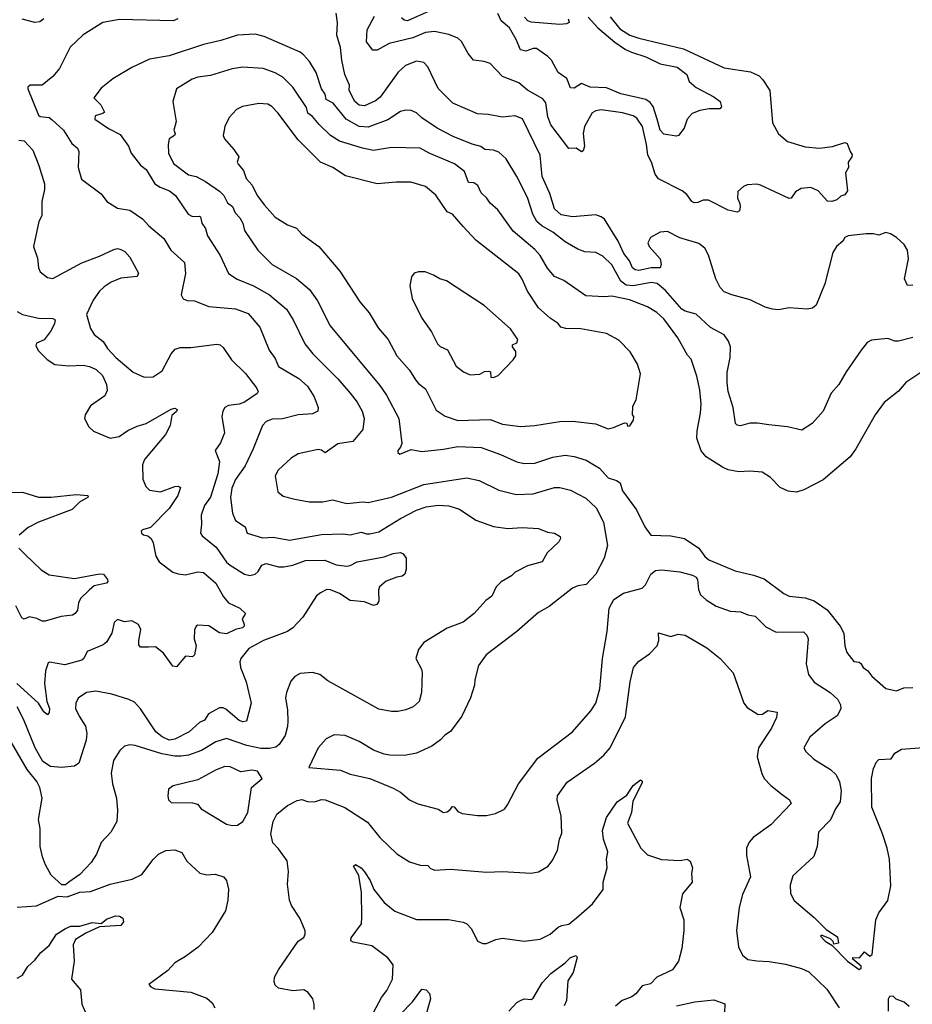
# Model space of a CAD drawing. Extents: x 1678431 to 1860718, y 384618 to 522882.
# Tile 235 of 256: x 1755780 to 1760762, y 476494 to 481991. Entities that reach past the tile are written whole.
import ezdxf

# ---------------------------------------------------------------- set-up
doc = ezdxf.new("R2010")
doc.units = 0

msp = doc.modelspace()

# ---------------------------------------------------------------- linework, layer by layer
at = {"layer": '0CON10XD'}
for points in [[(1755915.5, 481995), (1755892, 481978), (1755865, 481974.6), (1755793.9, 481993.9)], [(1756662.5, 481995), (1756635.8, 481984.2), (1756337.3, 481992.7), (1756244.4, 481975.6), (1756135, 481906), (1756062.4, 481837.6), (1756002.1, 481717.9), (1755965, 481673.8), (1755905, 481626.2), (1755837.5, 481625), (1755826.2, 481615), (1755826, 481605), (1755885, 481458), (1755895, 481450), (1755944.5, 481444.5), (1755961.8, 481431.8), (1756024.4, 481375), (1756070.2, 481300.2), (1756103.2, 481273.2), (1756110, 481255), (1756106.7, 481165), (1756125, 481100.8), (1756235, 481018), (1756265.6, 480975.6), (1756325, 480938), (1756395, 480928), (1756465, 480878.6), (1756500.8, 480840.8)], [(1760765, 480508), (1760735, 480507.5), (1760719.2, 480545), (1760740, 480655), (1760735, 480703.3), (1760716.9, 480735), (1760674.2, 480775), (1760641.2, 480795), (1760615, 480802.9), (1760575, 480787.1), (1760545, 480796), (1760505, 480796), (1760405, 480784.2), (1760386.2, 480775), (1760375, 480753.8), (1760338.8, 480725), (1760318.3, 480691.7), (1760273.8, 480516.2), (1760225, 480396.7), (1760205, 480379.4), (1760175, 480375.5), (1760075, 480381.9), (1760015, 480371.6), (1759982.5, 480375), (1759940, 480385), (1759856.7, 480426.7), (1759755, 480454.3), (1759712.2, 480472.2), (1759690, 480495), (1759665.4, 480545), (1759625, 480676), (1759604.3, 480715), (1759570.8, 480740.8), (1759465, 480772.2), (1759395, 480808.1), (1759355, 480804.3), (1759300, 480775), (1759286, 480745), (1759294.2, 480725), (1759354.2, 480655), (1759361.2, 480625), (1759354, 480606), (1759305, 480605.5), (1759235, 480591.2), (1759215, 480593.6), (1759200.6, 480605), (1759183.8, 480645), (1759152.5, 480685), (1759119.7, 480755), (1759045, 480876.5), (1759025, 480890.9), (1758995, 480900.5), (1758865, 480889.7), (1758801.8, 480901.8), (1758764.6, 480935), (1758739.7, 481020.3), (1758695.9, 481115), (1758684.5, 481235), (1758586.6, 481436.6), (1758545, 481454.2), (1758475, 481446.5), (1758395, 481461.8), (1758335, 481465.6), (1758197.5, 481525), (1758115, 481607.5), (1758057.1, 481727.1), (1758035, 481752.5), (1757995, 481759.4), (1757934.2, 481735), (1757892.7, 481697.3), (1757792.1, 481557.9), (1757765, 481537.3), (1757705, 481510.4), (1757675, 481513.8), (1757650, 481535), (1757618.2, 481595), (1757621.1, 481625), (1757595.2, 481685.2), (1757578.2, 481765), (1757570.9, 481835), (1757550.8, 481905), (1757553.7, 481973.7), (1757546.6, 482026.6)], [(1758175, 481907.9), (1758095, 481924.7), (1758045, 481920), (1757975, 481888.8), (1757842.7, 481857.3), (1757775, 481821.4), (1757750.3, 481820.3), (1757715, 481867.5), (1757720, 481935), (1757760.3, 482009.7)], [(1758065, 482038.8), (1757945, 481985.4), (1757925, 481987.8), (1757910.6, 482000.6)], [(1759076.2, 482006.2), (1759130.2, 481940.2), (1759185, 481905.3), (1759235, 481887.9), (1759485, 481828.7), (1759712.6, 481722.6), (1759859.8, 481699.8), (1759906.9, 481676.9), (1759928.6, 481655), (1759967.5, 481595), (1759981.1, 481415), (1760015, 481354.2), (1760065, 481310.8), (1760165, 481280.6), (1760245, 481272.7), (1760316.8, 481283.2), (1760385.9, 481305.9), (1760399.2, 481299.2), (1760416.2, 481255), (1760425.7, 481235.7), (1760424.2, 481225), (1760403.8, 481195), (1760406.2, 481165), (1760388.8, 481135), (1760401.2, 481035), (1760385, 481013.3), (1760363.9, 481006.1), (1760340, 480985), (1760313.6, 480976.4), (1760288.3, 480978.3), (1760236, 481035), (1760195, 481053.1), (1760141.1, 481048.9), (1760109.8, 481030.2), (1760085.5, 480994.5), (1760075, 480992), (1759915, 481066.9), (1759895, 481072.5), (1759841.2, 481068.8), (1759819.5, 481060.5), (1759788.3, 481031.7), (1759786.9, 480995), (1759799.4, 480965), (1759800.6, 480945), (1759796.9, 480923.1), (1759783.8, 480916.2), (1759735, 480928), (1759625, 480984.2), (1759595, 480984.2), (1759565, 480970), (1759545, 480968.6), (1759532, 480975), (1759504, 481014), (1759476.7, 481035), (1759345, 481102.2), (1759327.6, 481127.6), (1759309.1, 481189.1), (1759286.1, 481236.1), (1759278.2, 481295), (1759255.7, 481395), (1759225, 481441.5), (1759204.1, 481454.1), (1759145, 481471.5), (1759025, 481488.2), (1758995, 481481.8), (1758975, 481470), (1758933.2, 481395), (1758924.8, 481355), (1758933.3, 481285), (1758925, 481258.8), (1758915, 481253.3), (1758885, 481273.8), (1758845, 481272.5), (1758743.8, 481403.8), (1758727.7, 481447.7), (1758716, 481526), (1758699.3, 481549.3), (1758615, 481596.9), (1758565, 481638.8), (1758475, 481673.1), (1758405, 481745.8), (1758372.3, 481757.7), (1758313.8, 481765), (1758282.2, 481802.2), (1758245, 481870), (1758225, 481887.1), (1758175, 481907.9)], [(1758952.5, 482005), (1759006.9, 481945), (1759101.6, 481865), (1759160.4, 481825), (1759195, 481809.4), (1759275, 481783.9), (1759355.2, 481745.2), (1759449.4, 481725), (1759504.3, 481685), (1759516.4, 481646.4), (1759555, 481611.4), (1759655, 481561.1), (1759689.2, 481535), (1759697.1, 481505), (1759687.5, 481492.5), (1759627.7, 481492.3), (1759575.7, 481484.3), (1759533.3, 481466.7), (1759505.8, 481435), (1759488.8, 481385), (1759456.7, 481345), (1759445, 481340), (1759375, 481351.4), (1759354.6, 481375), (1759337.5, 481435), (1759315.6, 481505.6), (1759298.1, 481528.1), (1759274.5, 481544.5), (1759135, 481576.2), (1759055, 481610), (1758963.8, 481613.8), (1758915, 481634), (1758875, 481609.2), (1758855, 481610.8), (1758833.3, 481663.3), (1758785, 481696), (1758748, 481765), (1758728.5, 481785), (1758665, 481830), (1758645, 481830.8), (1758605, 481815.4), (1758575, 481821.9), (1758550.4, 481880.4), (1758513.8, 481945), (1758466.7, 481985), (1758448.6, 482025)], [(1758840.8, 481995), (1758846.2, 481975), (1758832.7, 481967.3), (1758795, 481964.5), (1758635, 481976.2), (1758616.9, 481985), (1758597.5, 482005)], [(1760765, 480216.9), (1760685, 480196.4), (1760665, 480196.5), (1760625, 480211.4), (1760535, 480200.8), (1760511.1, 480188.9), (1760477.1, 480145), (1760392.9, 480025), (1760352.9, 479955), (1760308.6, 479905), (1760264.5, 479805.5), (1760203.4, 479736.6), (1760145, 479700), (1760065, 479717.1), (1759960.7, 479729.3), (1759898.3, 479738.3), (1759855, 479737.5), (1759802.5, 479722.5), (1759785, 479726.2), (1759775.8, 479735.8), (1759762.5, 479825), (1759734.7, 479915), (1759728.9, 479965), (1759728.5, 480021.5), (1759745.4, 480105), (1759746.7, 480165), (1759736.4, 480196.4), (1759711.7, 480231.7), (1759635, 480273.1), (1759555, 480347.1), (1759495, 480363.1), (1759475, 480375.4), (1759385, 480478.9), (1759337.9, 480517.9), (1759305, 480524.5), (1759205, 480505.9), (1759165, 480509.2), (1759135, 480531.9), (1759085, 480622.2), (1759035, 480671.1), (1758995, 480690.5), (1758935, 480694.5), (1758895, 480708.9), (1758825, 480751.2), (1758755.2, 480805.2), (1758695, 480839.7), (1758667.2, 480865), (1758644.1, 480905), (1758615, 480997.5), (1758555, 481115.8), (1758494.7, 481214.7), (1758455, 481251.9), (1758425, 481262.9), (1758376.2, 481266.2), (1758353.4, 481283.4), (1758305, 481295.4), (1758199.4, 481339.4), (1758110, 481385), (1758023.8, 481443.8), (1757995, 481471.1), (1757965, 481483.3), (1757935, 481485.5), (1757905, 481477.8), (1757835, 481431.5), (1757725, 481391.1), (1757674.6, 481395.4), (1757602.3, 481435), (1757528.8, 481525), (1757489.6, 481545), (1757485.5, 481575.5), (1757464.7, 481605), (1757435.3, 481695.3), (1757397.1, 481757.1), (1757364.7, 481794.7), (1757345, 481809.5), (1757145, 481896.4), (1757095, 481910.4), (1756995, 481905.4), (1756903.3, 481875), (1756805, 481852.2), (1756615, 481790), (1756505, 481770.9), (1756406.2, 481723.8), (1756299.5, 481660.5), (1756235, 481608.6), (1756194.3, 481555), (1756232.9, 481515), (1756252.5, 481475), (1756243.6, 481466.4), (1756200.8, 481455), (1756200, 481435), (1756275, 481383.5), (1756339.8, 481349.8), (1756387.1, 481285), (1756402.9, 481245), (1756455, 481178.1), (1756485, 481154.4), (1756535, 481075.4), (1756564.2, 481055), (1756615.3, 481035.3), (1756650, 481010), (1756720.8, 480905), (1756745, 480892.9), (1756784.4, 480894.4), (1756789.5, 480889.5), (1756797.1, 480855), (1756817.1, 480825), (1756828.1, 480785), (1756898.9, 480675), (1756945, 480574.2), (1756993.1, 480543.1), (1757084.2, 480505), (1757174.7, 480454.7)], [(1760855, 480050), (1760726.2, 479965), (1760685, 479916.2), (1760605, 479854), (1760554.3, 479785), (1760447.5, 479595), (1760415, 479551.1), (1760265, 479421.1), (1760156.1, 479366.1), (1760115, 479352.7), (1760068.6, 479358.6), (1760025, 479380), (1759970, 479435), (1759925, 479463.8), (1759855, 479471.2), (1759793.8, 479466.2), (1759735, 479476.9), (1759701.8, 479491.8), (1759610.8, 479550.8), (1759584, 479584), (1759560, 479655), (1759560.8, 479695), (1759580.8, 479795), (1759582.9, 479845), (1759576.9, 479925), (1759560.3, 480000.3), (1759528.1, 480095), (1759507.4, 480117.4), (1759452.5, 480215), (1759375, 480320.6), (1759335.4, 480355.4), (1759285, 480388.1), (1759183.7, 480426.3), (1759085, 480447.1), (1759043.4, 480443.4), (1758939.1, 480449.1), (1758817.1, 480535), (1758765, 480557.8), (1758725, 480604.3), (1758684.7, 480674.7), (1758655, 480707.8), (1758535, 480810.6), (1758449.3, 480929.3), (1758405, 480966.2), (1758387.1, 480995), (1758355.8, 481025), (1758337.1, 481065), (1758315, 481080), (1758285, 481081.9), (1758263.2, 481143.2), (1758206.2, 481186.2), (1758065, 481246.4), (1758015, 481273.8), (1757855, 481278.2), (1757755, 481260.7), (1757693.4, 481273.4), (1757565, 481311.8), (1757515, 481343.6), (1757451.8, 481405), (1757415, 481450.5), (1757388.4, 481468.4), (1757379.9, 481499.9), (1757304.7, 481614.7), (1757249.5, 481669.5), (1757205, 481694.6), (1757138.3, 481718.3), (1757025, 481725.6), (1756965, 481715.6), (1756845, 481680), (1756775, 481670.6), (1756741.7, 481658.3), (1756654.2, 481605), (1756634.3, 481535), (1756652.7, 481422.7), (1756640, 481375), (1756648, 481355), (1756643.8, 481345), (1756614.6, 481325.4), (1756608.9, 481295), (1756610.6, 481245), (1756638.7, 481188.7), (1756721.9, 481125), (1756765.3, 481115.3), (1756817.1, 481087.1), (1756895, 481033.1), (1756919.1, 481009.1), (1756939.1, 480969.1), (1756967.8, 480947.8), (1756982.7, 480912.7), (1757009.1, 480885), (1757024.6, 480855), (1757034.7, 480814.7), (1757108.9, 480705), (1757190, 480625), (1757325.3, 480545.3), (1757397.8, 480485), (1757441.9, 480421.9), (1757512.1, 480282.1), (1757789.3, 479949.3), (1757827.3, 479895), (1757896.2, 479765), (1757912.1, 479625), (1757905.4, 479604.6), (1757890, 479585), (1757890.8, 479575), (1757902.5, 479565), (1757965, 479590.9), (1758025, 479580.8), (1758145, 479592.7), (1758225, 479608.5), (1758355, 479602.9), (1758464, 479564), (1758555, 479522.5), (1758595, 479512.5), (1758655.3, 479514.7), (1758755, 479548.7), (1758825, 479559.6), (1758875, 479551.5), (1758940.9, 479530.9), (1759017, 479487), (1759065, 479433.3), (1759111.7, 479418.3)], [(1759065, 479706.7), (1759095, 479713.3), (1759155, 479740), (1759168.3, 479738.3), (1759171.7, 479721.7), (1759185, 479722.5), (1759206.7, 479755), (1759207.5, 479775), (1759200, 479785), (1759203, 479833), (1759221.7, 479868.3), (1759245.9, 480014.1), (1759227.9, 480067.9), (1759186.8, 480136.8), (1759125, 480202), (1759055, 480238.1), (1758912.5, 480265), (1758827.6, 480267.6), (1758800.8, 480275), (1758785, 480295.6), (1758740, 480325), (1758675, 480382.9), (1758613.6, 480475), (1758585, 480542), (1758565, 480571.4), (1758325, 480759.4), (1758255, 480835.7), (1758195, 480905.7), (1758165, 480918), (1758102, 481012), (1758045, 481060), (1757963.2, 481083.2), (1757883.4, 481083.4), (1757775, 481073.8), (1757598.5, 481118.5), (1757527.1, 481165), (1757458.8, 481195), (1757335, 481319.2), (1757220.8, 481470.8), (1757186.4, 481506.4), (1757165, 481519.1), (1757115, 481523.6), (1757023.6, 481506.4), (1756990, 481490), (1756949.4, 481445), (1756924.4, 481395), (1756916.4, 481345), (1756923.6, 481325), (1756975.4, 481265.4), (1757002.2, 481225), (1756994.2, 481195), (1756999.2, 481185), (1757028.4, 481148.4), (1757044.4, 481105), (1757077.3, 481067.3), (1757105, 481010), (1757145.6, 480955), (1757205, 480889.2), (1757275, 480845.6), (1757325, 480827.1), (1757354, 480794), (1757450, 480725), (1757567.7, 480587.7), (1757678.1, 480415), (1757731.1, 480355), (1757781.1, 480271.1), (1757837.1, 480205), (1757884.5, 480115), (1757955, 480034.3), (1757989.3, 479979.3), (1758005, 479960), (1758045, 479930), (1758105, 479810), (1758155, 479776.9), (1758225, 479753.5), (1758405, 479759.2), (1758475, 479733.2), (1758575, 479720.5), (1758654.5, 479725.5), (1758795, 479746.7), (1758865, 479749.1), (1758994.3, 479734.3), (1759065, 479706.7)], [(1755775, 481318.8), (1755805, 481315.4), (1755853.3, 481263.3), (1755887.4, 481177.4), (1755917.9, 481075), (1755917.7, 481042.3), (1755902.5, 480975), (1755903.8, 480896.2), (1755887.5, 480865), (1755857.5, 480725), (1755879.1, 480659.1), (1755884.1, 480605.9), (1755893.4, 480583.4), (1755935, 480552), (1755965, 480545.8), (1756126.5, 480633.5), (1756225, 480671.1), (1756305, 480707.9), (1756325, 480712.7), (1756345, 480708.5), (1756365.9, 480695.9), (1756394.3, 480665), (1756443.8, 480575), (1756435, 480556.7), (1756345, 480547.1), (1756290, 480525), (1756250.7, 480499.3), (1756224.8, 480475.2), (1756189.6, 480425), (1756152.9, 480345), (1756175, 480266.2), (1756195, 480232.5), (1756245.7, 480195), (1756269.2, 480155), (1756315.6, 480105), (1756413.3, 480023.3), (1756475, 479995.5), (1756525, 479997.5), (1756575, 480030), (1756625.6, 480125), (1756648.5, 480151.5), (1756675, 480160.6), (1756735, 480160), (1756880, 480180), (1756898.8, 480175), (1756915, 480160.8), (1756961.9, 480091.9), (1757039.4, 480015), (1757101.5, 479935), (1757110.6, 479915), (1757105.3, 479904.7), (1757033.8, 479856.2), (1757005, 479844.6), (1756945, 479836.9), (1756925.8, 479825), (1756913.8, 479806.2), (1756907.5, 479775), (1756923.1, 479685), (1756901.3, 479628.7), (1756870.8, 479585), (1756894.6, 479524.6), (1756885.3, 479455), (1756845, 479325.6), (1756811.7, 479278.3), (1756792.9, 479225), (1756795.4, 479175), (1756789.4, 479125), (1756798.9, 479108.9), (1756876.5, 479046.5), (1756935, 478963.1), (1756954.4, 478945), (1757033.9, 478896.1), (1757065, 478888.6), (1757093.3, 478895), (1757110.7, 478909.3), (1757130.6, 478945), (1757155, 478954.6), (1757225, 478936.9), (1757255, 478935.3), (1757305, 478945.9), (1757375, 478972.1), (1757483.3, 478973.3), (1757546.7, 478946.7), (1757605, 478940.5), (1757625, 478944.4), (1757663.3, 478965), (1757815, 478991.9), (1757865, 479011.4), (1757905, 479016), (1757919.5, 479009.5), (1757936.7, 478985), (1757937.3, 478922.7), (1757928.8, 478895), (1757915, 478883.3), (1757885, 478879.2), (1757825, 478855.6), (1757788, 478825), (1757782.9, 478805), (1757784, 478745), (1757773.3, 478725), (1757755, 478720), (1757705, 478740), (1757625, 478748.2), (1757565, 478786.9), (1757515, 478808.1), (1757495, 478809.4), (1757458.1, 478791.9), (1757436.1, 478773.9), (1757360.2, 478655), (1757305, 478596.1), (1757274.5, 478575), (1757140.8, 478525), (1757059.4, 478480.6), (1757013.6, 478425), (1757008.8, 478405), (1757012.9, 478375), (1757044.1, 478295), (1757072.7, 478175), (1757045, 478073.8), (1757025, 478070.8), (1757005, 478077.5), (1756930.7, 478140.7), (1756915, 478148.1), (1756895, 478148.1), (1756834.1, 478115.9), (1756810.6, 478079.4), (1756782.9, 478067.1), (1756725, 478015.9), (1756645.9, 477974.1), (1756615, 477969.4), (1756575, 477986.2), (1756538.9, 478015), (1756455, 478143.1), (1756421.2, 478181.2), (1756388.8, 478195), (1756294.6, 478224.6), (1756205, 478242.5), (1756153.3, 478235), (1756106.5, 478203.5), (1756093.1, 478175), (1756092.2, 478145), (1756111.7, 478101.7), (1756146.9, 478046.9), (1756154.4, 478005.6), (1756151.4, 477968.6), (1756110.1, 477839.9), (1756085, 477823.1), (1756013.4, 477816.6), (1755951.6, 477821.6), (1755909.5, 477849.5), (1755865.6, 477925.6), (1755801.1, 478085), (1755766.3, 478155)], [(1756500.8, 480840.8), (1756585, 480769.4), (1756623.8, 480703.8), (1756699.2, 480635), (1756705.6, 480574.4), (1756681.4, 480455), (1756691.7, 480431.7), (1756715, 480422.9), (1756755, 480421.4), (1756835, 480389.1), (1756985, 480377.5), (1757055, 480350.6), (1757119.4, 480275), (1757171.8, 480145), (1757205, 480099.2), (1757225, 480054.3), (1757337.8, 479987.8), (1757385.5, 479945), (1757424.4, 479885), (1757445.6, 479825), (1757444.2, 479805), (1757415, 479789.5), (1757335, 479785.6), (1757246.6, 479763.4), (1757190, 479760), (1757155, 479747.5), (1757134.6, 479725.4), (1757083.5, 479595), (1757039.1, 479500.9), (1756985.3, 479424.7), (1756963.4, 479375), (1756957.4, 479322.6), (1756968.2, 479235), (1756985, 479194.2), (1757038.8, 479158.8), (1757048.8, 479125), (1757135, 479097.9), (1757195, 479100.9), (1757285, 479085.5), (1757465, 479116.7), (1757585, 479120.4), (1757625, 479114.6), (1757685, 479128.9), (1757715, 479119.6), (1757735, 479120.4), (1757785, 479131.2), (1757905, 479205.2), (1757995, 479252.5), (1758048, 479272), (1758115, 479280.6), (1758175, 479276.2), (1758235, 479258.5), (1758325, 479196.7), (1758425, 479162.2), (1758505, 479149.4), (1758585, 479155.6), (1758675, 479149.4), (1758725, 479130), (1758765, 479124.3), (1758796, 479105), (1758799.2, 479095), (1758789.2, 479075), (1758724.3, 479015), (1758696.2, 478965), (1758615, 478942.5), (1758545, 478906.7), (1758525, 478886.7), (1758467.7, 478852.3), (1758440, 478825), (1758415, 478773.3), (1758381.7, 478748.3), (1758316.7, 478675), (1758255, 478628), (1758165, 478592.9), (1758035.7, 478514.3), (1758006.2, 478475), (1757991.2, 478425), (1758022, 478365), (1758025.8, 478345.8), (1758023.3, 478235), (1758008.8, 478185), (1757976.7, 478155), (1757935, 478138), (1757891.2, 478128.8), (1757855, 478128.1), (1757785, 478142.2), (1757500.6, 478300.6), (1757455, 478335.6), (1757414.3, 478345.7), (1757345, 478340), (1757315.9, 478324.1), (1757292.7, 478297.3), (1757268.8, 478235), (1757264.3, 478205), (1757275.5, 478135.5), (1757276.4, 478075), (1757275.4, 478044.6), (1757262.2, 477995), (1757228.9, 477945), (1757210.4, 477929.6), (1757175, 477922.7), (1757125, 477922.5), (1757048.3, 477938.3), (1756935, 477978.5), (1756875, 477958.8), (1756795, 477910), (1756721.2, 477885), (1756681.5, 477878.5), (1756645, 477879.2), (1756572.6, 477892.6), (1756425, 477939.5), (1756395, 477941.9), (1756365, 477934.3), (1756339.4, 477910.6), (1756303.3, 477855), (1756291.1, 477785), (1756298.5, 477725), (1756321.1, 477645), (1756325.6, 477575), (1756321.5, 477515), (1756288.9, 477455), (1756235, 477397.5), (1756208.8, 477331.2), (1756179.5, 477285), (1756115, 477218.1), (1756055, 477176.2), (1756035, 477160), (1756015, 477161.2), (1755956.2, 477215), (1755923.2, 477273.2), (1755906.4, 477316.4), (1755894.6, 477375), (1755894.5, 477475), (1755884.6, 477525), (1755904.6, 477645), (1755891.8, 477705), (1755875, 477737.9), (1755821.3, 477805), (1755735, 477955.6)], [(1758425, 479993.3), (1758450, 480005), (1758535, 480091.2), (1758550, 480115), (1758548.8, 480138.8), (1758530, 480165), (1758530, 480175), (1758555, 480187.5), (1758560, 480205), (1758518.8, 480265), (1758372.5, 480395), (1758162.3, 480532.3), (1758124.1, 480544.1), (1758090, 480565), (1758043, 480583), (1758005, 480582.5), (1757982.5, 480575), (1757966.7, 480555), (1757957.5, 480505), (1757971.2, 480435), (1758024.2, 480325), (1758077.6, 480247.6), (1758111.7, 480181.7), (1758127.2, 480167.2), (1758168.2, 480148.2), (1758217, 480057), (1758256.7, 480025), (1758295, 480008.8), (1758347.7, 480012.3), (1758375, 480026), (1758399.3, 480029.3), (1758407.5, 480025), (1758410, 479995), (1758425, 479993.3)], [(1757174.7, 480454.7), (1757268.5, 480375), (1757306.7, 480315), (1757371.7, 480181.7), (1757415.6, 480125), (1757555.5, 479985), (1757625.3, 479905.3), (1757663.5, 479855), (1757691.5, 479805), (1757703.3, 479765), (1757695, 479703.3), (1757638.8, 479635), (1757555, 479623.3), (1757485, 479573.3), (1757465, 479587.1), (1757445, 479591.1), (1757333.4, 479566.6), (1757295, 479542), (1757223.4, 479476.6), (1757205.8, 479445), (1757221.2, 479355), (1757250.9, 479330.9), (1757315, 479314.3), (1757395, 479300), (1757471.2, 479298.8), (1757525, 479309.4), (1757605, 479290.5), (1757695, 479298.9), (1757725, 479295.6), (1757855, 479324.5), (1758035, 479395.3), (1758275, 479432.3), (1758345, 479417.5), (1758454.6, 479364.6), (1758550.5, 479340.5), (1758645, 479344), (1758765, 479379.1), (1758795, 479379.5), (1758853.8, 479363.8), (1758939.8, 479319.8), (1758997.8, 479265), (1759038.5, 479185), (1759061.5, 479055), (1759042.1, 478985), (1758995, 478896), (1758942.2, 478837.8), (1758895, 478830.5), (1758865, 478816.7), (1758735.8, 478715), (1758675, 478681.1), (1758555, 478575.6), (1758383.3, 478445), (1758340, 478385), (1758320, 478305), (1758318.1, 478275), (1758295.7, 478205), (1758248.3, 478101.7), (1758185, 478017.1), (1758153.1, 477996.9), (1758129.5, 477970.5), (1758080, 477935), (1757995, 477895.5), (1757927.6, 477882.4), (1757845, 477885.6), (1757815, 477890), (1757755, 477912.9), (1757675, 477960.6), (1757596.1, 477993.9), (1757535, 477998.1), (1757490, 477975), (1757445.7, 477925), (1757393.3, 477815), (1757571.2, 477801.2), (1757625, 477777.8), (1757735, 477754.4), (1757865, 477701.4), (1757905, 477677.5), (1757955.6, 477635.6), (1758002.7, 477612.7), (1758115, 477583.3), (1758145, 477564.3), (1758165, 477568.8), (1758181.7, 477581.7), (1758195, 477598), (1758205, 477596), (1758225, 477570), (1758248.8, 477558.8), (1758335, 477547.5), (1758385, 477547.5), (1758435, 477559.2), (1758485, 477584), (1758503.2, 477606.8), (1758564.5, 477725), (1758671.1, 477868.9), (1758866, 478015), (1758968.6, 478131.4), (1758995.7, 478175), (1759017.5, 478255), (1759032.1, 478425), (1759059.5, 478575), (1759070, 478705), (1759095.6, 478754.4), (1759150.5, 478789.5), (1759255, 478817.1), (1759272.5, 478835), (1759302.5, 478895), (1759328.8, 478915), (1759365, 478919.2), (1759465, 478908.1), (1759535, 478890.4), (1759555, 478879.4), (1759563.3, 478865), (1759569.3, 478809.3), (1759580.4, 478780.4), (1759611.4, 478751.4), (1759666.6, 478716.6), (1759745, 478689.2), (1759805, 478684.4), (1759845, 478667.5), (1759885, 478660), (1759945, 478601.9), (1760002, 478572), (1760155, 478573.1), (1760174.3, 478555), (1760181.5, 478535), (1760170, 478395), (1760182.2, 478335), (1760215, 478291.9), (1760304.6, 478234.6), (1760346.2, 478196.2), (1760361.4, 478165), (1760362.7, 478142.7), (1760342.2, 478105), (1760275, 478059.4), (1760190.8, 477985), (1760156, 477925), (1760167.5, 477905), (1760213.3, 477863.3), (1760306, 477805), (1760338.1, 477775), (1760355.5, 477735), (1760364.4, 477685), (1760359.2, 477625), (1760333.1, 477585), (1760305.4, 477524.6), (1760239.2, 477455), (1760231.2, 477375), (1760211.8, 477318.2), (1760095, 477211.2), (1760080.3, 477159.7), (1760082.1, 477112.1), (1760103.1, 477073.1), (1760215, 476978.8), (1760280.7, 476910.7), (1760345, 476870), (1760350, 476835), (1760325, 476830), (1760320, 476845), (1760305, 476860), (1760255, 476880), (1760250, 476875), (1760276.7, 476846.7), (1760313.6, 476823.6), (1760400, 476735), (1760465, 476687.5), (1760477, 476693), (1760476.2, 476706.2), (1760430, 476745), (1760430, 476755), (1760467, 476753), (1760495, 476787.5), (1760525, 476762.5), (1760537.7, 476772.3), (1760558.1, 476965), (1760576, 477005), (1760625, 477072.5), (1760642, 477155), (1760634, 477305), (1760621.4, 477365), (1760596, 477445), (1760535.7, 477595), (1760534.6, 477755), (1760545, 477810), (1760562.6, 477847.4), (1760575, 477860), (1760645, 477864), (1760664.5, 477895.5), (1760702.3, 477917.7), (1760825, 477926.9)], [(1755765, 480362), (1755795.4, 480345.4), (1755885, 480323.6), (1755965, 480322.5), (1755977.5, 480315), (1755974.3, 480295), (1755955, 480256.2), (1755915.6, 480204.4), (1755873.8, 480185), (1755870.7, 480170.7), (1755885, 480142.5), (1755934.1, 480094.1), (1755975.9, 480065.9), (1756055, 480058.1), (1756135, 480061.2), (1756169.2, 480055), (1756207.5, 480037.5), (1756242, 480005), (1756265.3, 479955), (1756268.5, 479921.5), (1756255, 479890), (1756174.5, 479835.5), (1756144.4, 479785.6), (1756142, 479765), (1756165, 479717.5), (1756192.7, 479692.7), (1756285, 479654), (1756335, 479664), (1756383.5, 479696.5), (1756435, 479720.8), (1756485, 479735.7), (1756625, 479816.9), (1756645, 479822), (1756658.8, 479815), (1756655.7, 479804.3), (1756628.3, 479781.7), (1756619.2, 479725), (1756594.3, 479675), (1756476.9, 479535), (1756465.9, 479505.9), (1756467.5, 479425), (1756483.1, 479385), (1756504.2, 479365), (1756565, 479354.6), (1756645, 479384.3), (1756665.8, 479385.8), (1756678.3, 479378.3), (1756662.5, 479335), (1756615, 479262.5), (1756510, 479155), (1756465, 479142.5), (1756457.5, 479135), (1756460, 479125), (1756470, 479115), (1756495, 479110), (1756513.6, 479093.6), (1756525, 479070), (1756540, 478995), (1756558.8, 478965), (1756635, 478905.6), (1756665, 478896.2), (1756705, 478891.8), (1756775, 478907.8), (1756806, 478905), (1756874.4, 478845), (1756918.3, 478768.3), (1756945.4, 478735.4), (1757009.2, 478705), (1757040, 478675), (1757022.5, 478645), (1757032.5, 478615), (1757032.5, 478605), (1757023.3, 478595), (1756985, 478585.6), (1756935, 478562.3), (1756895, 478566.8), (1756835, 478606.2), (1756775, 478610), (1756764.2, 478605.8), (1756755.8, 478585), (1756754.5, 478535), (1756764.3, 478495), (1756755.9, 478444.1), (1756745, 478433.3), (1756705, 478436.7), (1756655, 478378), (1756635, 478381.2), (1756582.5, 478455), (1756538.8, 478488.8), (1756498.3, 478488.3), (1756455, 478487.5), (1756445, 478500), (1756444, 478525), (1756455.8, 478585.8), (1756442.5, 478615), (1756405, 478633.8), (1756365, 478630), (1756325, 478642.5), (1756307.5, 478625), (1756294, 478565), (1756265, 478516.2), (1756245, 478500), (1756155.7, 478464.3), (1756137.5, 478425), (1756126, 478415), (1756031.2, 478388.8), (1755946.2, 478403.8), (1755939.5, 478400.5), (1755923.7, 478356.3), (1755917.5, 478285), (1755931.1, 478185), (1755945.4, 478144.6), (1755945, 478122.5), (1755935, 478110), (1755915, 478127.5), (1755885.7, 478175), (1755763.8, 478285)], [(1759111.7, 479418.3), (1759131.9, 479405), (1759145, 479360), (1759222.9, 479255), (1759268.7, 479158.7), (1759303.2, 479113.2), (1759415, 479110), (1759490, 479095), (1759571.2, 479041.2), (1759605, 478994.4), (1759626.7, 478975), (1759773.1, 478913.1), (1759875, 478890), (1759935, 478868.5), (1760045, 478786.5), (1760075, 478771.8), (1760165, 478762.7), (1760215, 478746.4), (1760286.2, 478696.2), (1760360, 478605), (1760380.6, 478565), (1760385.8, 478495), (1760397.3, 478457.3), (1760435, 478407.5), (1760465, 478403.8), (1760475, 478396.2), (1760488, 478375), (1760513.3, 478355), (1760536.1, 478326.1), (1760615, 478256.7), (1760674.1, 478244.1), (1760715, 478261.4), (1760765, 478262.5)], [(1755695, 479350.5), (1755795, 479352.7), (1755885, 479324.5), (1755955, 479325.4), (1756095, 479339.4), (1756160, 479335), (1756162.5, 479325), (1756112.9, 479297.1), (1756073.1, 479256.9), (1755885, 479184.7), (1755827.5, 479155), (1755776.8, 479113.2)], [(1755775, 479040.8), (1755810, 479005), (1755899.3, 478919.3), (1755945, 478892.1), (1756085, 478870.8), (1756225, 478897.9), (1756247.5, 478895), (1756270, 478865), (1756272, 478855), (1756264.4, 478845.6), (1756195, 478830), (1756166.7, 478806.7), (1756120, 478760), (1756108.9, 478735), (1756102.5, 478695), (1756089.4, 478675), (1756075, 478665.5), (1756010.9, 478659.1), (1755922.3, 478632.3), (1755905, 478632.5), (1755875, 478647.5), (1755835, 478657.5), (1755804.1, 478644.1), (1755791.3, 478651.3), (1755759.2, 478719.2)], [(1757423.9, 476463.9), (1757423.9, 476493.9), (1757416.7, 476525), (1757389.5, 476559.5), (1757365, 476573.8), (1757305, 476568.6), (1757225, 476584), (1757205, 476600), (1757199.5, 476619.5), (1757202.9, 476645), (1757224.6, 476685.4), (1757335, 476846), (1757365, 476867.5), (1757373.3, 476885), (1757373.6, 476903.6), (1757360, 476935), (1757342.9, 476975), (1757296.5, 477045), (1757286.4, 477075), (1757275.5, 477165), (1757279.5, 477235), (1757271.9, 477295), (1757225, 477362.5), (1757192, 477395), (1757181.9, 477445), (1757194.4, 477515), (1757215, 477555.8), (1757275, 477602.9), (1757329.2, 477630.8), (1757355, 477636.7), (1757385.5, 477625.5), (1757425, 477624.4), (1757465, 477636.9), (1757485, 477635.6), (1757595, 477592.9), (1757720.3, 477510.3), (1757789.4, 477425), (1757885, 477334.5), (1757955, 477288.5), (1758015, 477270), (1758058.3, 477268.3), (1758072.1, 477252.1), (1758097.3, 477242.7), (1758185, 477249.2), (1758385, 477230.8), (1758475, 477235.6), (1758634.3, 477225.7), (1758675, 477234.3), (1758730, 477265), (1758755, 477300), (1758782, 477355), (1758792, 477415), (1758805, 477450), (1758802.5, 477545), (1758779.2, 477635), (1758782.4, 477657.6), (1758835, 477734), (1758989.1, 477840.9), (1759040.8, 477885), (1759075.6, 477925), (1759161.9, 478098.1), (1759186.9, 478295), (1759206, 478375), (1759233, 478407), (1759295, 478450), (1759337.5, 478495), (1759347.1, 478525), (1759345, 478567.5), (1759415, 478546.7), (1759455, 478561.2), (1759495, 478554), (1759615, 478484), (1759689.2, 478425), (1759762, 478345), (1759821.2, 478175), (1759840.5, 478150.5), (1759902.3, 478112.3), (1759925.6, 478114.4), (1759955, 478133.3), (1760007.5, 478125), (1760003.3, 478095), (1759976.9, 478035), (1759903.1, 477925), (1759897.1, 477875), (1759921.7, 477781.7), (1759935.7, 477755), (1759972, 477715), (1760036, 477665), (1760077.5, 477635), (1760086, 477615), (1759971.9, 477495), (1759874.5, 477425.5), (1759851.9, 477398.1), (1759837.6, 477365), (1759835.9, 477325), (1759859.7, 477205), (1759815, 477106.7), (1759795.8, 477035), (1759780.6, 476905), (1759792.2, 476815), (1759815, 476768), (1759845, 476744.4), (1759895, 476735.6), (1759963.7, 476733.7), (1760055, 476717.9), (1760144.6, 476694.6), (1760185, 476675.6), (1760285, 476577.5), (1760354.7, 476474.7)], [(1756965, 477492.1), (1756995, 477494.5), (1757025.9, 477514.1), (1757053.6, 477565), (1757074, 477705), (1757132.5, 477755), (1757107.5, 477795), (1757075, 477800.4), (1757015, 477791.2), (1756955, 477820), (1756925, 477822.1), (1756877.1, 477802.9), (1756775, 477746.8), (1756635.8, 477714.2), (1756610, 477695), (1756606.7, 477655), (1756611.2, 477635), (1756625, 477621.2), (1756745, 477618), (1756771.7, 477611.7), (1756792, 477585), (1756935, 477498.8), (1756965, 477492.1)], [(1757755, 476448.6), (1757798.8, 476531.2), (1757829.2, 476570.8), (1757860.6, 476635), (1757864.2, 476715), (1757835, 476754), (1757745, 476820), (1757640.9, 476840.9), (1757628.3, 476848.3), (1757630, 476865), (1757687, 476943), (1757690.2, 476979.8), (1757687.9, 477117.9), (1757672.4, 477212.4), (1757643.8, 477265), (1757655, 477273.8), (1757685, 477256), (1757705, 477234.2), (1757735.5, 477185), (1757756.4, 477135), (1757815, 477061.4), (1757874.7, 477014.7), (1757995, 476967.3), (1758173.1, 476966.9), (1758255, 476951.9), (1758275, 476942.9), (1758300.8, 476915), (1758335, 476846.7), (1758365, 476833.3), (1758385, 476833.3), (1758437.5, 476855), (1758475, 476862.5), (1758595.6, 476845.6), (1758685, 476856.7), (1758740, 476885), (1758785, 476924.3), (1758805, 476934.2), (1758845, 476940.8), (1758898.6, 476985), (1758977.5, 477055), (1759036, 477135), (1759037.5, 477175), (1759059.2, 477255), (1759055.7, 477305), (1759062.2, 477345), (1759037.9, 477415), (1759032.9, 477465), (1759055, 477536), (1759115.7, 477625), (1759168.2, 477661.8), (1759205, 477716), (1759245, 477747.5), (1759255, 477740), (1759255, 477730), (1759202.4, 477627.6), (1759194, 477565), (1759172.5, 477505), (1759246.2, 477365), (1759285, 477328.8), (1759361.7, 477301.7), (1759466.2, 477296.2), (1759505, 477303.8), (1759522.3, 477292.3), (1759535.9, 477255.9), (1759530, 477225), (1759534, 477175), (1759478.9, 477111.1), (1759464, 477035), (1759486.2, 476965), (1759486.7, 476905), (1759476.2, 476805), (1759456.7, 476735), (1759423, 476687), (1759336.7, 476645), (1759301.2, 476608.8), (1759255, 476596), (1759218.3, 476551.7), (1759196.7, 476535), (1759143.3, 476515), (1759105, 476483.3)], [(1755765, 477035.8), (1755874.4, 477044.4), (1755995, 477097.5), (1756045, 477094), (1756115, 477120), (1756175, 477124), (1756285.5, 477164.5), (1756408.1, 477191.9), (1756461.7, 477218.3), (1756525, 477302.5), (1756555, 477332.5), (1756595, 477352.5), (1756645, 477357.1), (1756685, 477342), (1756712.6, 477292.6), (1756785, 477226.2), (1756825, 477215.8), (1756870.7, 477220.7), (1756917.5, 477205), (1756933.3, 477185), (1756945.9, 477135.9), (1756942, 477075), (1756929.2, 477015), (1756853.8, 476895), (1756776.8, 476813.2), (1756705, 476760), (1756645.8, 476725), (1756607, 476683), (1756500, 476605), (1756511.2, 476591.2), (1756535, 476580.8), (1756735, 476561.5), (1756825, 476528), (1756855, 476502.5), (1756868.8, 476475)], [(1755765, 476640), (1755795, 476657.1), (1755825.3, 476704.7), (1755865, 476739.5), (1755897.9, 476782.1), (1755945, 476821.8), (1755985, 476884.5), (1756035, 476917.8), (1756065, 476930), (1756115, 476930), (1756185, 476950.5), (1756235, 476945.8), (1756265, 476969.5), (1756315, 476987.1), (1756337.5, 476985), (1756356.2, 476975), (1756360, 476955), (1756345, 476933.8), (1756225, 476926), (1756149.2, 476890.8), (1756091.8, 476855), (1756077.8, 476825), (1756084.7, 476735), (1756068.6, 476635), (1756119.4, 476575), (1756126.9, 476495), (1756165.4, 476405)], [(1758510.8, 476455), (1758555, 476503.8), (1758574.3, 476515.7), (1758595, 476523.8), (1758635, 476521.2), (1758645, 476528.8), (1758696.5, 476613.5), (1758744.4, 476665.6), (1758825.3, 476724.7), (1758854.3, 476755.7), (1758885, 476766.9), (1758891.4, 476755), (1758868.9, 476671.1), (1758838.6, 476625), (1758831.9, 476515), (1758818.6, 476485)], [(1757905, 476438.5), (1757971.5, 476508.5), (1758025, 476578.5), (1758049.4, 476575), (1758067.3, 476555), (1758073.2, 476525), (1758044.7, 476425)], [(1759445.6, 476484.4), (1759548.3, 476508.3), (1759655, 476517.9), (1759716.2, 476496.2), (1759713, 476445)], [(1760745, 476481.2), (1760717.5, 476505), (1760671.7, 476521.7), (1760655, 476540), (1760635, 476537.5), (1760627, 476523), (1760627.1, 476455)]]:
    msp.add_lwpolyline(points, dxfattribs=at)

doc.saveas('drawing.dxf')
